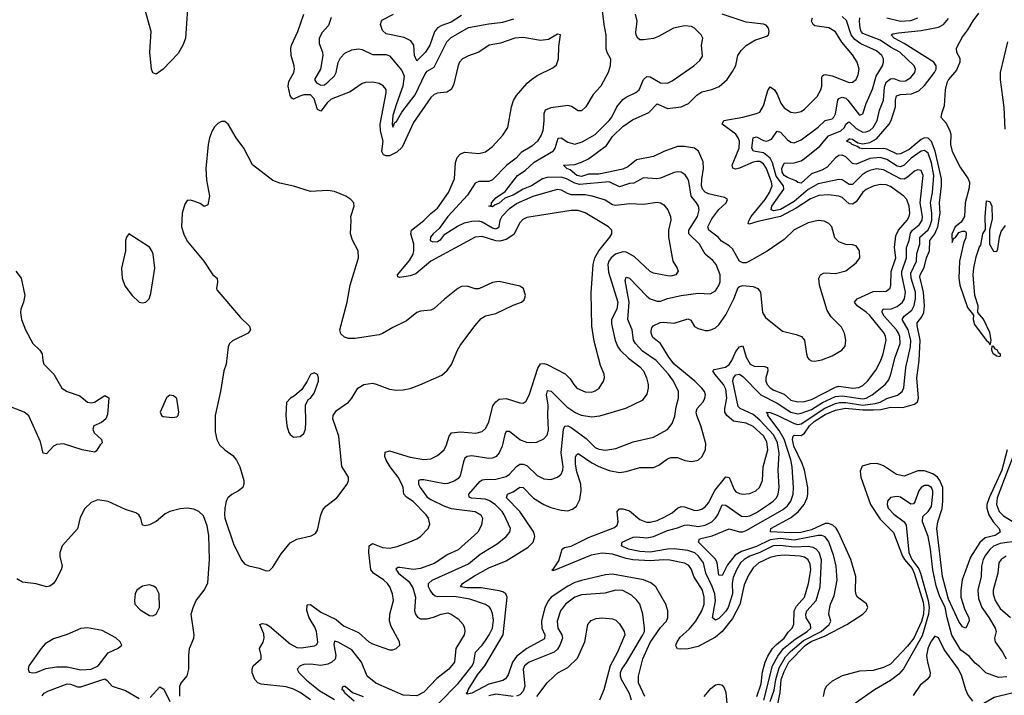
# Model space of a CAD drawing. Header units: inches. Extents: x 1694797 to 1849917, y 907313 to 1017959.
# Tile 207 of 256: x 1761234 to 1766974, y 953097 to 957039. Entities that reach past the tile are written whole.
import ezdxf

# ---------------------------------------------------------------- set-up
doc = ezdxf.new("R2010")
doc.units = ezdxf.units.IN
doc.header["$MEASUREMENT"] = 0
doc.layers.add('B7965', color=7, linetype='Continuous')

msp = doc.modelspace()

# ---------------------------------------------------------------- linework, layer by layer
at = {"layer": 'B7965', "color": 5}
for points, elevation in [([(1762218, 957190), (1762200.1, 956930), (1762186.9, 956893.1), (1762158.6, 956841.4), (1762070, 956750.6), (1762030, 956720.8), (1762010, 956728.4), (1762002, 956750), (1761993, 956850), (1762001.1, 956970), (1761946.9, 957166.9)], 780), ([(1764630.8, 957090), (1764638.9, 957010), (1764651.8, 956948.2), (1764650.8, 956870), (1764656.8, 956850), (1764679.2, 956810), (1764675.6, 956770), (1764664.2, 956730), (1764621.2, 956650), (1764577.1, 956602.9), (1764534.8, 956530), (1764510, 956507), (1764490, 956506.7), (1764451.8, 956531.8), (1764430, 956537.8), (1764330, 956523.6), (1764297.6, 956510), (1764289.1, 956490), (1764290.4, 956450), (1764284.5, 956390), (1764275, 956365), (1764252.7, 956330), (1764220, 956300), (1764156.9, 956263.1), (1764128.2, 956230), (1764074.5, 956190), (1763990, 956105), (1763970, 956095.1), (1763910, 956094), (1763890, 956084.4), (1763844.7, 956015.3), (1763729.3, 955890.7), (1763679.2, 955820.8), (1763643.8, 955790), (1763629, 955770), (1763627.6, 955750), (1763643.5, 955743.5), (1763670, 955745.2), (1763690, 955757.4), (1763713.3, 955786.7), (1763785.7, 955834.3), (1763827, 955853), (1763870, 955863.8), (1763910, 955864.7), (1763930, 955859.6), (1763990, 955824.6), (1764010, 955819.4), (1764017.6, 955822.4), (1764028.7, 955831.3), (1764035.6, 955870), (1764046.7, 955893.3), (1764090, 955936.4), (1764130, 955965.8), (1764226.7, 956010), (1764370, 956050.4), (1764390, 956046.9), (1764426.4, 956026.4), (1764450, 956019.7), (1764530, 956018.1), (1764570, 956011.3), (1764646.9, 955986.9), (1764690, 955961.1), (1764710, 955956.4), (1764790, 955966.6), (1764870, 955963.5), (1764950, 955974), (1764970, 955969.7), (1764990, 955958.3), (1765013.5, 955930), (1765028.7, 955890), (1765029.8, 955870), (1765016.7, 955810), (1765015.7, 955770), (1765042.3, 955630), (1765067.6, 955590), (1765072.3, 955572.3), (1765058.4, 955550), (1765030, 955542.7), (1765010, 955544), (1764930, 955559.1), (1764908.9, 955570), (1764817, 955657), (1764770, 955682.5), (1764750, 955685), (1764708.3, 955670), (1764682.1, 955650), (1764668.6, 955630), (1764663, 955610), (1764666.4, 955566.4), (1764721.9, 955390), (1764716, 955350), (1764684.6, 955290), (1764684.4, 955264.4), (1764706.5, 955166.5), (1764721.2, 955130), (1764734.9, 955110), (1764783.9, 955063.9), (1764850, 955013.7), (1764870.6, 954990), (1764889, 954950), (1764898, 954910), (1764898.4, 954890), (1764890, 954854), (1764862.2, 954817.8), (1764766, 954770), (1764614.2, 954725.8), (1764570, 954719.8), (1764510, 954730.1), (1764470, 954747.9), (1764430, 954775), (1764334.7, 954870), (1764310, 954874.3), (1764302.8, 954850), (1764313.7, 954790), (1764310.3, 954730), (1764314.8, 954645.2), (1764307.2, 954612.8), (1764288.6, 954591.4), (1764246.8, 954573.2), (1764210.6, 954569.4), (1764190, 954572.3), (1764150, 954588.1), (1764090, 954636.3), (1764070, 954636.9), (1764061.9, 954618.1), (1764047.7, 954550), (1764030, 954511.5), (1764010.9, 954490), (1763990, 954481.4), (1763970, 954479.4), (1763870, 954494), (1763842.9, 954490), (1763830, 954480.3), (1763820.9, 954459.1), (1763801.3, 954378.7), (1763790, 954362.8), (1763770, 954347.8), (1763730, 954333.4), (1763710, 954331.6), (1763590, 954354.1), (1763570, 954354.8), (1763558.7, 954350), (1763558.3, 954330), (1763568.2, 954310), (1763610, 954253), (1763630, 954239.7), (1763710, 954201.2), (1763750, 954187.1), (1763890, 954169.9), (1763922.8, 954150), (1763931.4, 954130), (1763926.1, 954090), (1763904.2, 954050), (1763790, 953946.6), (1763730, 953919.8), (1763650, 953866.9), (1763570, 953836.9), (1763530, 953831.2), (1763450, 953843.9), (1763437.7, 953842.3), (1763427.2, 953832.8), (1763441.5, 953810), (1763502.3, 953762.3), (1763525.3, 953725.3), (1763540.7, 953670), (1763536, 953590), (1763540.8, 953570), (1763552.6, 953552.6), (1763570, 953544.2), (1763610, 953543.4), (1763647, 953553), (1763691.8, 953571.8), (1763730, 953577.7), (1763750, 953571.8), (1763790, 953543.5), (1763818.7, 953510), (1763826.6, 953490), (1763829.8, 953470), (1763826, 953450), (1763777, 953370), (1763768.9, 953290), (1763736.2, 953250), (1763665, 953195), (1763590, 953115.6), (1763550, 953093.6), (1763470, 953097.6), (1763310, 953167.8), (1763259.7, 953210), (1763227.5, 953290), (1763170, 953362), (1763090, 953407), (1763070, 953413.8), (1763065.2, 953394.8), (1763077.7, 953330), (1763072.3, 953307.7), (1763053.5, 953290), (1763030, 953279), (1762990, 953272.3), (1762930, 953279.9), (1762890, 953277.2), (1762869.7, 953270), (1762852.3, 953250), (1762860.8, 953230), (1762905.1, 953185.1), (1762984, 953124), (1763070, 953073.6)], 760), ([(1762930.3, 953070.3), (1762870, 953113.6), (1762830, 953133.7), (1762787.5, 953147.5), (1762641.8, 953161.8), (1762621.7, 953170), (1762604.2, 953190), (1762589.4, 953229.4), (1762589.3, 953250.7), (1762595.8, 953270), (1762640.8, 953310), (1762642, 953330), (1762632, 953370), (1762653.2, 953406.8), (1762659.6, 953430), (1762656.7, 953456.7), (1762634, 953510), (1762650, 953517.2), (1762670, 953512), (1762690, 953500.1), (1762810, 953398.5), (1762850, 953376.2), (1762874, 953374), (1762953.4, 953386.6), (1762966.1, 953393.9), (1762971.9, 953408.1), (1762964.2, 953470), (1762955.2, 953495.2), (1762922.2, 953550), (1762908, 953592), (1762910, 953624.9), (1762930, 953627.5), (1762990, 953581.9), (1763079, 953539), (1763122.7, 953502.7), (1763210, 953464.6), (1763269.6, 953409.6), (1763290, 953397.5), (1763390, 953362.6), (1763410, 953363.1), (1763429.6, 953370.4), (1763449.3, 953390), (1763447.3, 953410), (1763399, 953499), (1763389.9, 953530), (1763392.1, 953570), (1763413.8, 953650), (1763408.1, 953690), (1763391.4, 953730), (1763377.8, 953750), (1763357.7, 953770), (1763296.2, 953810), (1763281.1, 953830), (1763269.4, 953930.6), (1763270.6, 953969.4), (1763290, 953982.9), (1763350, 953959), (1763390, 953955.5), (1763434.3, 953965.7), (1763508.1, 953991.9), (1763549.8, 954010.2), (1763570, 954024.4), (1763615.1, 954070), (1763624.8, 954095.2), (1763616.9, 954130), (1763603.1, 954150), (1763528.7, 954228.7), (1763490, 954252.9), (1763474.1, 954270), (1763469.4, 954310), (1763462.3, 954330), (1763440.8, 954370), (1763394, 954430), (1763369.9, 954470), (1763361.8, 954490), (1763364.4, 954515.6), (1763390, 954524.1), (1763510, 954485.8), (1763590, 954474), (1763630, 954476.8), (1763670, 954496.2), (1763707.7, 954530), (1763721.6, 954558.4), (1763737, 954610), (1763751.2, 954628.8), (1763804.8, 954635.2), (1763892.7, 954627.3), (1763930, 954636.5), (1763950, 954653.6), (1763969.3, 954690), (1763993.3, 954786.7), (1764010, 954810.2), (1764030, 954825.2), (1764070, 954828.3), (1764150, 954803.6), (1764170, 954802.6), (1764186.3, 954813.7), (1764205.4, 954854.6), (1764254.2, 955005.8), (1764270, 955031.8), (1764290, 955033.8), (1764310, 955026.4), (1764413.2, 954973.2), (1764444, 954944), (1764464.5, 954910), (1764482.7, 954890), (1764530, 954867.5), (1764570, 954866.2), (1764590, 954872.7), (1764612.3, 954890), (1764637.7, 954930), (1764643.1, 954950), (1764641.7, 954970), (1764620.9, 955020.9), (1764583.1, 955163.1), (1764569.2, 955250), (1764565.8, 955445.8), (1764578.3, 955610), (1764586.5, 955650), (1764609.9, 955690.1), (1764674, 955770), (1764685.7, 955790), (1764686, 955810), (1764667.6, 955830), (1764530, 955911.2), (1764490, 955925.2), (1764450, 955926.1), (1764190, 955884.5), (1764167.3, 955872.7), (1764150, 955853.5), (1764114.5, 955785.5), (1764070, 955756.9), (1764032.8, 955747.2), (1764010, 955748.2), (1763930, 955773.1), (1763890, 955769.9), (1763630, 955630.8), (1763543.5, 955556.5), (1763510, 955545.4), (1763450, 955534.8), (1763439, 955539), (1763436.4, 955550), (1763506.9, 955633.1), (1763527.7, 955670), (1763532.6, 955690), (1763532.4, 955730), (1763514, 955790), (1763517.7, 955810), (1763590, 955867.3), (1763630, 955907.9), (1763670, 955939.4), (1763734.1, 956030), (1763768.9, 956110), (1763774.6, 956205.4), (1763784.7, 956235.3), (1763804.4, 956255.6), (1763830, 956265.2), (1763910, 956258.8), (1763950, 956268.2), (1763990, 956298.5), (1764050, 956364.9), (1764080.4, 956410), (1764100.9, 956530), (1764113.1, 956566.9), (1764130, 956596.4), (1764192.1, 956667.9), (1764217, 956690), (1764250, 956713.4), (1764342.9, 956757.1), (1764364.2, 956775.8), (1764374.7, 956810), (1764376.9, 956883.1), (1764386, 956950), (1764370, 956954), (1764316.2, 956923.8), (1764270, 956916.9), (1764170, 956934.8), (1764121, 956930), (1764037.4, 956902.6), (1763970.2, 956889.8), (1763911.5, 956848.5), (1763850, 956827.8), (1763815.8, 956810), (1763797.7, 956790), (1763790, 956772.3), (1763764, 956656), (1763750, 956632.3), (1763723.6, 956616.4), (1763669.6, 956609.6), (1763650, 956601.7), (1763630, 956584.8), (1763530, 956438.4), (1763464.4, 956295.6), (1763433.6, 956266.4), (1763390, 956244.5), (1763370, 956244.3), (1763354.4, 956250), (1763344.8, 956270), (1763353.3, 956330), (1763337.4, 956390), (1763335.4, 956430), (1763371.4, 956611.4), (1763370, 956632.3), (1763353.3, 956653.3), (1763330, 956665.7), (1763290, 956674.8), (1763250, 956672.4), (1763230, 956666), (1763161.4, 956618.6), (1763050, 956575.4), (1763026.6, 956553.4), (1762990, 956505.6), (1762970, 956514.7), (1762950, 956577.3), (1762930, 956599.9), (1762890, 956600.1), (1762866.5, 956593.5), (1762830, 956574.2), (1762820.8, 956580.8), (1762810, 956597), (1762799.5, 956650), (1762802.3, 956677.7), (1762832.3, 956730), (1762836.2, 956750), (1762834.9, 956770), (1762817, 956830), (1762815.2, 956870), (1762818.9, 956890), (1762854.6, 956970), (1762891.4, 957070)], 780), ([(1763050, 957052.2), (1763034.6, 957005.4), (1762996.9, 956963.1), (1762979.8, 956930), (1762979.3, 956899.3), (1762999.8, 956850), (1763001.5, 956830), (1762986.7, 956750), (1762952.1, 956690), (1762964.4, 956670), (1762990, 956656.5), (1763010, 956658.1), (1763030, 956673.5), (1763070, 956711.5), (1763078.1, 956730), (1763090.1, 956789.9), (1763103.3, 956816.7), (1763130, 956842.5), (1763170, 956862.5), (1763210, 956868), (1763230, 956864.7), (1763290, 956835.9), (1763370, 956836.4), (1763390, 956828.5), (1763461.6, 956741.6), (1763474.6, 956710), (1763467.5, 956650), (1763430, 956548.2), (1763410, 956479.3), (1763405, 956430), (1763410, 956412), (1763421.3, 956438.7), (1763430, 956445.1), (1763461.2, 956498.8), (1763539.8, 956600.2), (1763597.2, 956722.8), (1763610, 956738.8), (1763650, 956761.1), (1763723.8, 956910), (1763750, 956934.5), (1763850, 956992.2), (1763970, 957015.4), (1764050, 957025), (1764115.6, 957044.4)], 760), ([(1763810, 957063.1), (1763750, 957024.7), (1763694.4, 957005.6), (1763669.2, 956990.8), (1763652.6, 956967.4), (1763624.2, 956890), (1763600.1, 956850), (1763550, 956799.1), (1763536.1, 956830), (1763531, 956891), (1763514.5, 956914.5), (1763474.9, 956934.9), (1763370, 956956.7), (1763350, 956976.5), (1763337, 957010), (1763342.6, 957030), (1763350, 957036.9), (1763412.3, 957070)], 740), ([(1763673.1, 953046.9), (1763790, 953167.3), (1763871.9, 953270), (1763881.6, 953290), (1763891.2, 953350), (1763930, 953389.4), (1763950, 953417.6), (1763971.7, 953450), (1763990.3, 953490), (1763995.5, 953535.5), (1763990, 953575.1), (1763980.6, 953600.6), (1763972.4, 953612.4), (1763950, 953626.6), (1763858, 953658), (1763766.8, 953673.2), (1763672.7, 953672.7), (1763656.5, 953676.5), (1763644.7, 953684.7), (1763626.1, 953710), (1763617.5, 953730), (1763617.2, 953750), (1763638.2, 953770), (1763850, 953864.6), (1763919.4, 953920.6), (1764017.9, 953982.1), (1764070, 954024.4), (1764092.1, 954050), (1764095.1, 954070), (1764058.9, 954150), (1764046.4, 954170), (1764006.9, 954210), (1763972.8, 954232.8), (1763950, 954240.8), (1763867.6, 954247.6), (1763853.5, 954253.5), (1763851.7, 954270), (1763916.1, 954343.9), (1763930, 954354.3), (1763942.9, 954357.1), (1764010, 954358.2), (1764070, 954374.7), (1764090, 954387.6), (1764130, 954432.9), (1764150, 954446.6), (1764170, 954446.4), (1764190, 954437.9), (1764250, 954378.8), (1764290, 954360.2), (1764330, 954355.6), (1764370, 954369.2), (1764390, 954387.7), (1764399.9, 954410), (1764401.6, 954430), (1764391.6, 954511.6), (1764404.5, 954650), (1764411.7, 954668.3), (1764430, 954669.4), (1764450, 954658.8), (1764535.6, 954595.6), (1764590, 954544), (1764610, 954532.5), (1764650, 954527.2), (1764710, 954536.3), (1764810, 954576), (1764930, 954603.8), (1765010, 954648.1), (1765037.3, 954682.7), (1765053.7, 954726.3), (1765060.6, 954779.4), (1765074, 954830), (1765074.8, 954870), (1765046.7, 954930), (1765016.4, 954970), (1764944.2, 955050), (1764865, 955105), (1764824.8, 955150), (1764813.4, 955170), (1764805.4, 955230), (1764779.2, 955290), (1764786.8, 955390), (1764763.2, 955516.8), (1764770, 955537.3), (1764790, 955530.9), (1764890, 955425), (1764910, 955410.7), (1764950, 955395.9), (1764970, 955396.6), (1765010, 955412.5), (1765090, 955430.1), (1765190, 955442.6), (1765260.1, 955439.9), (1765290, 955457.6), (1765310, 955488.2), (1765317.4, 955510), (1765318.4, 955550), (1765294.8, 955610), (1765274.3, 955634.3), (1765230.5, 955670.5), (1765198, 955730), (1765136, 955790), (1765135, 955810), (1765185.5, 955890), (1765195.7, 955930), (1765191.9, 955950), (1765180.5, 955970), (1765148.4, 956010), (1765135.4, 956095.4), (1765130, 956111), (1765113.5, 956133.5), (1765090, 956148.9), (1765070, 956150.7), (1765050, 956146.8), (1764970, 956113.6), (1764949.5, 956110.5), (1764870, 956115.6), (1764815.4, 956084.6), (1764790, 956082.5), (1764730, 956062.9), (1764670, 956092.5), (1764497.9, 956077.9), (1764470, 956084.7), (1764421.6, 956110), (1764390, 956119.5), (1764310, 956118.8), (1764281.9, 956110), (1764218.3, 956070), (1764169.6, 956050.4), (1764110, 956014.3), (1764061.9, 955998.1), (1764030, 955967.5), (1764002.6, 955957.4), (1763990, 955947.1), (1763969.7, 955950), (1763983.9, 955956.1), (1763985.3, 955970), (1764010, 955999.5), (1764063.6, 956036.4), (1764136.7, 956130), (1764181.1, 956158.9), (1764232.7, 956207.3), (1764346.1, 956273.9), (1764356.1, 956290), (1764373.1, 956346.9), (1764390, 956350.2), (1764430, 956324.1), (1764470, 956313.4), (1764513.3, 956326.7), (1764590, 956368.7), (1764671.2, 956450), (1764686, 956470), (1764715.2, 956530), (1764750, 956572.3), (1764770, 956587.2), (1764826.9, 956613.1), (1764844.8, 956630), (1764869.9, 956690.1), (1764890, 956707.2), (1764910, 956704.7), (1764970, 956670.2), (1765010, 956669.2), (1765037.9, 956682.1), (1765165.1, 956770), (1765199.8, 956800.2), (1765214.2, 956825.8), (1765209.8, 956890), (1765215.8, 956930), (1765207.8, 956950), (1765169, 956989), (1765150, 956998.2), (1765110, 957003.2), (1765046, 956990), (1764959, 956941), (1764930, 956929.2), (1764870, 956920.6), (1764850, 956922), (1764836.9, 956930), (1764828.1, 956948.1), (1764826.1, 956966.1), (1764834.3, 957030), (1764823.4, 957070)], 740), ([(1764878.3, 953090), (1764841.9, 953170), (1764842, 953210), (1764867.6, 953310), (1764910, 953404.7), (1764970, 953492.4), (1765004.1, 953530), (1765011.9, 953551.9), (1765012.1, 953590), (1765000.7, 953630), (1764942.3, 953730), (1764913.6, 953753.6), (1764870, 953771.9), (1764690, 953803.4), (1764650, 953800.6), (1764510, 953768.1), (1764470, 953755), (1764430, 953734.8), (1764333, 953670), (1764316.2, 953650), (1764295, 953610), (1764275.3, 953530), (1764279, 953490), (1764295.7, 953450), (1764292.8, 953427.2), (1764190, 953370.9), (1764130, 953323.4), (1764106.3, 953290), (1764082.1, 953217.9), (1764066.2, 953193.8), (1764050, 953184.2), (1763970, 953163.3), (1763870, 953109.2), (1763843.4, 953103.4), (1763837.7, 953110), (1763844.6, 953115.4), (1763848.9, 953130), (1763902.8, 953217.2), (1763945, 953270), (1764053.1, 953450), (1764076.6, 953670), (1764067.6, 953690), (1764050, 953701.3), (1764030, 953706.4), (1763924.2, 953724.2), (1763843.5, 953723.5), (1763803, 953730), (1763814.8, 953750), (1763884.9, 953795.1), (1763970, 953840.6), (1764070, 953881.5), (1764197.7, 953962.3), (1764228.3, 953991.7), (1764236.9, 954023.1), (1764231.6, 954050), (1764149.9, 954170), (1764071.4, 954250), (1764077.7, 954270), (1764110, 954284.2), (1764150, 954312.6), (1764169.4, 954309.4), (1764230, 954247.3), (1764290, 954210.1), (1764330, 954192.8), (1764390, 954177.1), (1764430, 954174.5), (1764456.9, 954183.1), (1764479.5, 954200.5), (1764500.4, 954239.6), (1764507.6, 954292.4), (1764504.8, 954330), (1764481.8, 954401.8), (1764474.4, 954445.6), (1764473.5, 954486.5), (1764480, 954500), (1764490, 954508), (1764570, 954453.6), (1764610, 954431.8), (1764670, 954408.5), (1764730, 954397.9), (1764770, 954403.9), (1764850, 954426.9), (1764930, 954426.3), (1764960.3, 954439.7), (1765010, 954476.8), (1765030, 954483.8), (1765070, 954484.7), (1765112.3, 954467.7), (1765150, 954461.1), (1765190, 954469.2), (1765210, 954487.7), (1765232.6, 954530), (1765233.6, 954566.4), (1765205.3, 954670), (1765181.2, 954730), (1765178.8, 954750), (1765184.2, 954770), (1765218.4, 954810), (1765229.3, 954830), (1765231.4, 954850), (1765225.8, 954870), (1765211.6, 954890), (1765169.2, 954930), (1765049.8, 955029.8), (1765018.7, 955070), (1764970.6, 955150), (1764925.7, 955185.7), (1764915.8, 955210), (1764915.7, 955224.3), (1764919.3, 955240.7), (1764927.7, 955252.3), (1764968.7, 955271.3), (1764990, 955273.8), (1765050, 955268.6), (1765130, 955292.8), (1765146.6, 955286.6), (1765169.1, 955249.1), (1765190, 955236.3), (1765230, 955225.8), (1765250, 955225.4), (1765270, 955231.1), (1765290, 955240.7), (1765310, 955259.2), (1765350, 955317.5), (1765397, 955410), (1765423.7, 955476.3), (1765430, 955482.3), (1765450, 955487.4), (1765510, 955482.9), (1765537.1, 955470), (1765552.9, 955450), (1765565.5, 955330), (1765582.4, 955302.4), (1765681, 955221), (1765761.5, 955201.5), (1765791.1, 955190), (1765808.7, 955168.7), (1765820.7, 955090), (1765827.9, 955067.9), (1765837.2, 955057.2), (1765850, 955049.2), (1765867.5, 955047.5), (1765910, 955053.8), (1765970, 955077.8), (1766026.6, 955110), (1766046.3, 955133.7), (1766050.7, 955169.3), (1766042.5, 955210), (1766025.9, 955245.9), (1765964.8, 955304.8), (1765941.4, 955341.4), (1765896.7, 955490), (1765892.9, 955530), (1765902.5, 955550), (1765919.9, 955560.1), (1765930, 955562.7), (1765990, 955557.6), (1766050, 955574.2), (1766110, 955620.7), (1766132.3, 955650), (1766130.6, 955690.6), (1766110, 955719.7), (1766090, 955725.7), (1766050, 955727.7), (1766010, 955742.5), (1765986.8, 955766.8), (1765969.3, 955830), (1765951.9, 955850), (1765923.3, 955863.3), (1765890, 955867.6), (1765830, 955853.3), (1765750, 955812.6), (1765690, 955757.4), (1765591.6, 955688.4), (1765489.8, 955630.2), (1765470, 955621), (1765450, 955619.9), (1765431.5, 955630), (1765390, 955701.3), (1765370, 955719.4), (1765326.5, 955746.5), (1765307.1, 955770), (1765251.1, 955811.1), (1765246.7, 955830), (1765270, 955877.2), (1765309.2, 955930.8), (1765352.3, 955970), (1765359.8, 955990), (1765342.2, 956002.2), (1765250, 956022), (1765230, 956032.9), (1765214.2, 956050), (1765209.9, 956070), (1765211.1, 956108.9), (1765220.6, 956170), (1765219.2, 956210), (1765191.4, 956271.4), (1765168.7, 956288.7), (1765110, 956299.3), (1765070, 956298.2), (1764989.3, 956270.7), (1764930, 956240.8), (1764830, 956221.2), (1764780.2, 956179.8), (1764750, 956166.2), (1764610, 956137.4), (1764550, 956138.1), (1764510, 956123.9), (1764483, 956130), (1764443.6, 956163.6), (1764424.5, 956170), (1764403.6, 956190), (1764470, 956193.1), (1764510, 956206.8), (1764550, 956227.6), (1764654.8, 956305.2), (1764690, 956357.7), (1764750, 956416.4), (1764805.8, 956454.2), (1764902, 956498), (1764950, 956547.1), (1765010, 956519.8), (1765090, 956530.6), (1765134, 956550), (1765182, 956598), (1765210, 956617.9), (1765270, 956630.8), (1765311.2, 956648.8), (1765358.8, 956690), (1765390, 956735.6), (1765409.3, 956770.7), (1765421.4, 956830), (1765440.2, 956859.8), (1765470, 956887.6), (1765520.3, 956919.7), (1765590, 956943), (1765599.3, 956950), (1765602.9, 956970), (1765598.7, 956990), (1765586.3, 957006.3), (1765570, 957012.8), (1765470, 957023.8), (1765330, 957070.8)], 720), ([(1765531.8, 953090), (1765556, 953164), (1765565.5, 953234.5), (1765579.8, 953290), (1765594.8, 953325.2), (1765623.6, 953370), (1765645.5, 953394.5), (1765690.3, 953430), (1765714.3, 953465.7), (1765737.1, 953490), (1765746.8, 953513.2), (1765748.5, 953590), (1765762.5, 953617.5), (1765809.6, 953670.4), (1765832.3, 953750), (1765846.1, 953830), (1765842.6, 953862.6), (1765830, 953888), (1765810, 953902.9), (1765785.1, 953910), (1765690, 953915.6), (1765650, 953912), (1765610, 953900.6), (1765542.8, 953870), (1765510, 953840.7), (1765482.2, 953797.8), (1765458.7, 953741.3), (1765432.5, 953627.5), (1765390, 953545.9), (1765329.5, 953470.5), (1765290, 953436), (1765190, 953381.7), (1765132.1, 953367.9), (1765086.4, 953366.4), (1765069.3, 953369.3), (1765061.6, 953381.6), (1765059.7, 953390), (1765066.2, 953410), (1765084.1, 953435.9), (1765137.4, 953482.6), (1765175.5, 953530), (1765210.6, 953590), (1765224, 953630), (1765224.5, 953670), (1765214.7, 953710), (1765164.8, 953790), (1765150, 953832), (1765134.8, 953854.8), (1765109.1, 953869.1), (1765025.1, 953885.1), (1764987.6, 953887.6), (1764910, 953881.7), (1764808.6, 953888.6), (1764770, 953895.2), (1764690, 953921.5), (1764630, 953926.4), (1764565.9, 953914.1), (1764344.4, 953824.4), (1764336.2, 953830), (1764345.2, 953834.8), (1764377.9, 953882.1), (1764396.8, 953950), (1764410, 953960.5), (1764450, 953968), (1764550, 954017.3), (1764702.7, 954077.3), (1764717, 954090), (1764723.4, 954110), (1764717.3, 954170), (1764730, 954186), (1764750, 954185.1), (1764790, 954173.4), (1764850, 954122.8), (1764887.6, 954107.6), (1764910, 954107.2), (1764950, 954118), (1764999.9, 954140.1), (1765037.8, 954162.2), (1765070, 954190.1), (1765090, 954198.4), (1765110, 954196.3), (1765170, 954176.2), (1765190, 954176.6), (1765210, 954183.3), (1765230, 954197), (1765250, 954219.8), (1765287.3, 954292.7), (1765350, 954371.5), (1765370, 954367.6), (1765398.9, 954298.9), (1765410, 954284.3), (1765430, 954275.5), (1765450, 954271.8), (1765490, 954274.3), (1765526.6, 954290), (1765547.7, 954310), (1765564.1, 954350), (1765567.6, 954430), (1765595.8, 954530), (1765590, 954576.8), (1765570, 954611.6), (1765510, 954664.7), (1765470, 954684.9), (1765396, 954696), (1765356, 954730), (1765344.6, 954750), (1765344.5, 954770), (1765356.5, 954830), (1765350, 954883.2), (1765337.3, 954910), (1765286.8, 954970), (1765275.7, 954990), (1765282, 954998), (1765348.7, 955011.3), (1765370, 955027.6), (1765385.2, 955050), (1765410, 955103.7), (1765430, 955130.8), (1765450, 955136.9), (1765470.1, 955070.1), (1765492.9, 955030), (1765517, 955017), (1765576.1, 955016.1), (1765594.3, 955010), (1765596.4, 954990), (1765584, 954950), (1765583.3, 954930), (1765592.3, 954910), (1765610, 954891.8), (1765630, 954878.2), (1765690, 954854.4), (1765730, 954818.3), (1765770, 954809.7), (1765810, 954812), (1765850, 954822.9), (1765990, 954894.5), (1766010, 954900.1), (1766091.6, 954888.4), (1766126.7, 954893.3), (1766150, 954905.1), (1766176.2, 954930), (1766225.3, 954994.7), (1766253, 955047), (1766267.6, 955090), (1766284.8, 955170), (1766282.5, 955190), (1766273.7, 955210), (1766190, 955312.5), (1766170, 955332.1), (1766115.7, 955370), (1766100.6, 955390), (1766115.8, 955410), (1766210, 955452.3), (1766285.5, 955454.5), (1766308.2, 955471.8), (1766312.8, 955490), (1766314.7, 955570), (1766341.2, 955650), (1766333.6, 955710), (1766341.7, 955778.3), (1766357.9, 955810), (1766408.8, 955870), (1766420.4, 955890), (1766423.2, 955910), (1766419.1, 955950), (1766407.1, 955990), (1766388.7, 956008.7), (1766310, 956065.6), (1766284.8, 956075.2), (1766250, 956078), (1766210, 956067.4), (1766170, 956047.5), (1766150, 956031.7), (1766110, 955976), (1766090, 955961.6), (1766070, 955964.1), (1766030, 956001.5), (1766010, 956008.4), (1765950, 956016.7), (1765892.2, 956012.2), (1765845.4, 955994.6), (1765761.6, 955938.4), (1765670, 955890.8), (1765537.6, 955862.4), (1765486.1, 955846.1), (1765480.5, 955850), (1765484.6, 955864.6), (1765499.2, 955890), (1765579.4, 955990), (1765605.8, 956030), (1765620.8, 956070), (1765617.3, 956090), (1765588.5, 956170), (1765570, 956197.7), (1765550, 956210.6), (1765530, 956212.2), (1765510, 956206.9), (1765430, 956172.1), (1765407.5, 956167.5), (1765392.3, 956172.3), (1765387.6, 956190), (1765428, 956290), (1765430.2, 956330.2), (1765423.4, 956350), (1765409.4, 956370), (1765328.7, 956430), (1765339.6, 956450), (1765449.6, 956470.4), (1765529.2, 956490.8), (1765550, 956500.2), (1765570, 956535.6), (1765595, 956625), (1765610, 956646.7), (1765634.6, 956630), (1765650, 956604.4), (1765670.9, 956550.9), (1765690, 956523.8), (1765730, 956499), (1765755.4, 956495.4), (1765790, 956504), (1765810, 956516.8), (1765883.5, 956590), (1765905, 956630), (1765909.9, 956650.1), (1765910, 956700.7), (1765913.3, 956710), (1765923.2, 956716.8), (1765930, 956719.2), (1765970, 956710.6), (1766070, 956672.6), (1766090, 956675), (1766110.7, 956690), (1766122.5, 956717.5), (1766128.2, 956750), (1766117.4, 956790), (1766090, 956834), (1766027.7, 956907.7), (1765990, 956968.2), (1765951.1, 956991.1), (1765870, 957002.3), (1765859.2, 957010), (1765850.5, 957030), (1765857, 957050)], 680), ([(1765572, 953070), (1765622.8, 953270), (1765653.7, 953326.3), (1765686.6, 953370), (1765754.3, 953425.7), (1765825.9, 953470), (1765846.1, 953490), (1765844.2, 953510), (1765820.1, 953550), (1765816.9, 953570), (1765823.1, 953590), (1765877.3, 953650), (1765901.5, 953730), (1765908.1, 953888.1), (1765894.9, 953930), (1765878.5, 953950), (1765859.7, 953959.7), (1765830, 953964.7), (1765750, 953961.3), (1765670, 953972.1), (1765627.2, 953970), (1765548.9, 953931.1), (1765491.1, 953908.9), (1765458.2, 953890), (1765437.1, 953870), (1765412.5, 953830), (1765394.4, 953785.6), (1765388.7, 953751.3), (1765389.1, 953690), (1765364.1, 953610), (1765351.8, 953588.2), (1765330, 953565.1), (1765310, 953546.4), (1765290, 953536.1), (1765273.2, 953550), (1765290.5, 953649.5), (1765286.5, 953690), (1765271.6, 953731.6), (1765234, 953810), (1765221.1, 953870), (1765192.2, 953910), (1765170, 953929.5), (1765130, 953942.9), (1765050, 953951.1), (1765010, 953949.1), (1764910, 953932.8), (1764850, 953935.7), (1764784.2, 953950), (1764742.6, 953970), (1764745.6, 953990), (1764810, 954019.8), (1764830, 954022.2), (1764890, 954017), (1764930, 954023.8), (1765010, 954058.6), (1765070, 954074.1), (1765110, 954090.1), (1765130, 954092.9), (1765190, 954082.8), (1765230.8, 954089.2), (1765269.9, 954110), (1765290.9, 954130), (1765304.4, 954150), (1765330, 954209.2), (1765350, 954206.6), (1765443.1, 954143.1), (1765470, 954140.3), (1765490, 954144.8), (1765530, 954164), (1765599.1, 954210), (1765627.2, 954230), (1765645.9, 954250), (1765656.6, 954270), (1765662.4, 954310), (1765656.6, 954410), (1765662.3, 954510), (1765652.6, 954570), (1765630, 954615.6), (1765550, 954701.7), (1765510, 954734.9), (1765434, 954770), (1765422.9, 954782.9), (1765390.9, 954930), (1765394.9, 954950), (1765410, 954966.3), (1765430, 954970.9), (1765450, 954957.2), (1765554.1, 954850), (1765650, 954801.2), (1765730, 954748.6), (1765770, 954739.3), (1765790, 954742.5), (1765850, 954764.5), (1765914.5, 954805.5), (1765990, 954841.1), (1766030, 954843.6), (1766150, 954827.1), (1766170, 954831.4), (1766204.6, 954850), (1766279.1, 954910), (1766301.3, 954938.7), (1766313.5, 954970), (1766337.7, 955070), (1766367.2, 955150), (1766365.6, 955190), (1766358.3, 955210), (1766345.5, 955230), (1766273.1, 955310), (1766261.7, 955330), (1766262, 955338), (1766268.8, 955351.2), (1766310, 955349.7), (1766350, 955366), (1766380.9, 955390), (1766393.1, 955410), (1766397.5, 955450), (1766376.2, 955550), (1766377.2, 955570), (1766403.4, 955650), (1766403.6, 955710), (1766419.4, 955750), (1766427.1, 955792.9), (1766439.1, 955810), (1766478.8, 955841.2), (1766495, 955870), (1766497, 955890), (1766484.7, 955970), (1766500.9, 956130), (1766490, 956158.4), (1766470, 956163.7), (1766450, 956155.5), (1766410, 956119.6), (1766390, 956108.7), (1766370, 956109.6), (1766270, 956163.6), (1766230, 956168), (1766190, 956159.5), (1766168.2, 956150), (1766145.8, 956134.2), (1766090, 956077), (1766070, 956077.4), (1766030, 956103.8), (1766010, 956105.6), (1765890, 956080.3), (1765830, 956049), (1765750, 955978.8), (1765670, 955931.6), (1765630, 955924.1), (1765615.2, 955930), (1765619.3, 955950), (1765688.5, 956050), (1765687.9, 956070), (1765645.1, 956125.1), (1765623.8, 956203.8), (1765608.4, 956230), (1765570, 956262.6), (1765511.2, 956271.2), (1765503.1, 956290), (1765510, 956350.4), (1765530, 956355.6), (1765570, 956333.1), (1765590, 956330.1), (1765617.9, 956342.1), (1765650, 956387.9), (1765670, 956382.3), (1765710, 956338.8), (1765730, 956324.8), (1765750, 956320.9), (1765790, 956337.4), (1765889, 956411), (1765929.2, 956450.8), (1765970, 956460.8), (1765981, 956470), (1765991.1, 956490), (1766003.9, 956570), (1766010, 956579.3), (1766030, 956587.6), (1766050, 956580.9), (1766062.2, 956570), (1766130, 956482.3), (1766150.4, 956489.6), (1766169.9, 956550), (1766206.2, 956633.8), (1766226.7, 956710), (1766263.4, 956770), (1766269.9, 956790), (1766269.9, 956810), (1766259.9, 956830), (1766230, 956856.9), (1766137.3, 956897.3), (1766102.4, 956922.4), (1766082.4, 956950), (1766054.9, 957034.9), (1766030, 957057.1)], 660), ([(1765610, 953062.2), (1765632.7, 953127.3), (1765642.8, 953190), (1765661.4, 953258.6), (1765698.6, 953321.4), (1765727.5, 953352.5), (1765803.6, 953416.4), (1765907, 953470), (1765954.1, 953510), (1765963.2, 953530), (1765951.1, 953570), (1765952.5, 953590), (1765962, 953630), (1765981.7, 953678.3), (1766000.4, 953770), (1765993.5, 953850), (1765979.6, 953910), (1765952.3, 953992.3), (1765930, 954021.6), (1765910, 954029.9), (1765890, 954029.3), (1765750, 954002.2), (1765670, 954012.3), (1765610, 954005.3), (1765530, 953966.2), (1765443, 953937), (1765405, 953915), (1765361.1, 953858.9), (1765330, 953796.5), (1765310, 953798.2), (1765300.9, 953870), (1765291.4, 953891.4), (1765192.2, 953990), (1765196.9, 954010), (1765271.4, 954028.6), (1765370, 954068.7), (1765430, 954050.5), (1765450, 954051.2), (1765470, 954058.3), (1765681.1, 954178.9), (1765710, 954203.1), (1765729, 954230), (1765742.8, 954270), (1765745.1, 954310), (1765738.3, 954430), (1765729.5, 954470.5), (1765691.4, 954591.4), (1765661.4, 954641.4), (1765595, 954730), (1765596.8, 954736.8), (1765587.7, 954750), (1765610, 954747.2), (1765650, 954732.1), (1765750, 954682.2), (1765770, 954677.1), (1765790, 954680.5), (1765927.3, 954772.7), (1765990, 954799.8), (1766014.4, 954805.6), (1766050, 954805.5), (1766150, 954790.2), (1766221.1, 954798.9), (1766250, 954807.6), (1766290, 954829.2), (1766351.4, 954848.6), (1766378, 954870), (1766388.3, 954891.7), (1766399.9, 955010), (1766427.9, 955130), (1766430.2, 955170), (1766414.1, 955230), (1766379.9, 955290), (1766390.5, 955310), (1766435.2, 955344.8), (1766449.4, 955370.6), (1766456.9, 955410), (1766456.5, 955450), (1766430.7, 955530), (1766430, 955559.6), (1766462.7, 955630), (1766465.1, 955674.9), (1766482.2, 955730), (1766482.1, 955770), (1766530, 955812.9), (1766542.8, 955837.2), (1766551.4, 955870), (1766551.5, 955910), (1766543.4, 955970), (1766556.2, 956030), (1766562.7, 956130), (1766550, 956204.1), (1766530, 956260.7), (1766510, 956275), (1766490, 956272.1), (1766431.4, 956230), (1766390, 956189.1), (1766370, 956179.9), (1766350, 956183.9), (1766290, 956223.4), (1766250, 956234.6), (1766190, 956228.4), (1766110, 956196), (1766097.9, 956197.9), (1766090, 956200.2), (1766050, 956239), (1766030, 956247.7), (1766010, 956247.3), (1765990, 956233.8), (1765940.8, 956179.2), (1765910, 956161.1), (1765850, 956140.3), (1765790, 956086), (1765770, 956089), (1765758.4, 956098.4), (1765710, 956117.2), (1765690.5, 956130), (1765680.1, 956150), (1765677.5, 956170), (1765690, 956201.1), (1765750, 956203.6), (1765790, 956215.8), (1765810, 956228.3), (1765899, 956301), (1765950, 956362), (1766021.9, 956390), (1766042.2, 956410), (1766050, 956429.4), (1766061.4, 956438.6), (1766070, 956441.9), (1766110, 956404.9), (1766150, 956382.6), (1766170, 956384.2), (1766190, 956393.2), (1766210, 956410.1), (1766233.5, 956450), (1766247.5, 956510), (1766269.5, 956570), (1766275.2, 956644.8), (1766286.3, 956673.7), (1766310, 956693.1), (1766330, 956695.5), (1766370, 956679.9), (1766398, 956682), (1766430, 956700.5), (1766452.5, 956730), (1766457.2, 956750), (1766449.2, 956770), (1766366, 956850), (1766310, 956878.4), (1766250, 956919.1), (1766150, 956957.5), (1766140.1, 956970), (1766134.9, 956990), (1766129.9, 957030.1), (1766132.6, 957050)], 640), ([(1765622.8, 952890), (1765666.9, 953113.1), (1765672.9, 953190), (1765690, 953236.8), (1765717.5, 953290), (1765815.3, 953390), (1765848.5, 953411.5), (1765930, 953445), (1766055.9, 953510), (1766150.5, 953570), (1766169.8, 953590), (1766178.5, 953610), (1766171.7, 953631.7), (1766118.3, 953670), (1766110, 953684.5), (1766106.5, 953706.5), (1766108.8, 953790), (1766079, 953890), (1766007.9, 954050), (1765993.3, 954073.3), (1765975.5, 954090), (1765950, 954099.6), (1765930, 954098.8), (1765850, 954062.4), (1765787.5, 954047.5), (1765730, 954045.7), (1765611.8, 954051.8), (1765612.5, 954070), (1765727.5, 954132.5), (1765773.1, 954166.9), (1765807.6, 954210), (1765824.9, 954250), (1765829.4, 954270), (1765829.5, 954310), (1765809.3, 954410), (1765795.7, 954450), (1765747, 954550), (1765738.8, 954590), (1765743, 954610), (1765750, 954614.9), (1765790, 954613.3), (1765810, 954627.2), (1765838.7, 954670), (1765865.3, 954694.7), (1765930, 954735.4), (1765990, 954761.1), (1766048, 954772), (1766150, 954762.7), (1766210, 954762.3), (1766255.5, 954764.5), (1766310, 954779), (1766383.5, 954776.5), (1766450, 954795.5), (1766468.2, 954810), (1766475, 954830), (1766463.5, 954950), (1766477.3, 955050), (1766483.5, 955170), (1766465.8, 955254.2), (1766466.9, 955270), (1766494.3, 955305.7), (1766505.2, 955330), (1766509.1, 955370), (1766503.4, 955450), (1766482.1, 955537.9), (1766483.9, 955550), (1766506.3, 955593.7), (1766520.5, 955650), (1766538.3, 955690), (1766540.4, 955750), (1766570, 955790.1), (1766586.1, 955830), (1766600.6, 955910), (1766597.3, 955970), (1766609.2, 956070), (1766608.9, 956110), (1766571.2, 956271.2), (1766550, 956328.3), (1766530, 956348.3), (1766510, 956348.6), (1766490, 956339.2), (1766419.3, 956280.7), (1766370, 956256.1), (1766350, 956255.1), (1766290, 956283.7), (1766270, 956287.4), (1766150, 956284.9), (1766130, 956288.4), (1766118.3, 956298.3), (1766086.9, 956310), (1766078.7, 956318.7), (1766054, 956330), (1766070, 956344.4), (1766076.6, 956343.4), (1766090, 956340.8), (1766119.7, 956319.7), (1766150, 956315.3), (1766190, 956322.6), (1766230, 956343), (1766303.2, 956430), (1766314.2, 956450), (1766340.3, 956530), (1766340.1, 956570), (1766345.8, 956594.2), (1766370, 956602.8), (1766433.6, 956606.4), (1766475.6, 956624.4), (1766510, 956653.9), (1766567.1, 956730), (1766577, 956750), (1766577.8, 956770), (1766563, 956790), (1766390, 956899.4), (1766332.2, 956930), (1766314.8, 956950), (1766323.6, 956956.4), (1766357.4, 956962.6), (1766490, 956975.3), (1766590, 956995.9), (1766619.4, 957010), (1766650, 957044.7)], 620), ([(1766290, 957049.2), (1766370, 957029.7), (1766430, 957034.9), (1766469.8, 957050)], 640), ([(1766823.9, 957076.1), (1766790, 957032.9), (1766760.2, 956979.8), (1766730, 956941.1), (1766693.2, 956870), (1766696, 956850), (1766714.7, 956814.7), (1766714.6, 956790), (1766696.4, 956743.6), (1766649.6, 956690), (1766640.3, 956670), (1766629.9, 956630), (1766624.2, 956535.8), (1766607.3, 956490), (1766605.1, 956470), (1766635.8, 956435.8), (1766656.9, 956390), (1766663, 956370), (1766661.2, 956310), (1766670, 956269.4), (1766717.8, 956177.8), (1766764.7, 956110), (1766770.6, 956090), (1766770, 956058), (1766746.6, 955970), (1766743, 955890), (1766723.3, 955856.7), (1766687, 955830), (1766668.4, 955788.4), (1766670, 955738), (1766678, 955762), (1766690, 955769), (1766710, 955798), (1766730, 955806), (1766744.7, 955804.7), (1766750, 955802), (1766752.1, 955792.1), (1766750, 955766.8), (1766739.2, 955740.8), (1766712.7, 955630), (1766709.7, 955530), (1766714.2, 955490), (1766759.7, 955359.7), (1766795.1, 955315.1), (1766792.7, 955290), (1766800.5, 955260.5), (1766868.4, 955168.4), (1766879.9, 955159.9), (1766890, 955143.7), (1766894.9, 955145.1), (1766898, 955170), (1766890, 955214.9), (1766852.6, 955292.6), (1766819.5, 955330), (1766821.2, 955370), (1766802.6, 955430), (1766793.6, 955550), (1766796.5, 955590), (1766810, 955656), (1766830, 955712.7), (1766837.4, 955722.6), (1766850, 955789.3), (1766865.1, 955814.9), (1766863.2, 955890), (1766870, 955982), (1766890, 955979), (1766900.9, 955950), (1766903.3, 955876.7), (1766889, 955810), (1766889, 955730), (1766912, 955688), (1766930, 955686), (1766937.3, 955702.7), (1766947.3, 955770), (1766957, 955803), (1766982, 955838)], 580), ([(1766980.4, 956400.4), (1766973.7, 956526.3), (1766952.2, 956690), (1766952.6, 956730), (1766995.4, 956910)], 580), ([(1761211.8, 955571.8), (1761241.9, 955530), (1761263.2, 955430), (1761256.8, 955390), (1761240.6, 955350), (1761238, 955330), (1761244.6, 955290), (1761267.2, 955230), (1761310, 955148.9), (1761350.3, 955110), (1761364, 955090), (1761368.4, 955050), (1761375.5, 955030), (1761433, 954970), (1761480.2, 954890), (1761510.1, 954870.1), (1761583.7, 954843.7), (1761630, 954808.2), (1761650, 954803.2), (1761670, 954807.5), (1761730, 954845.8), (1761752.8, 954832.8), (1761744.9, 954735.1), (1761735.3, 954710), (1761710, 954689.6), (1761666.8, 954670), (1761660.7, 954650), (1761668.7, 954628.7), (1761710.6, 954590), (1761714.8, 954570), (1761702.2, 954557.8), (1761679.2, 954520.8), (1761670, 954515.8), (1761597.2, 954530), (1761490, 954564.2), (1761450, 954559.7), (1761430, 954551.1), (1761390, 954505.4), (1761370, 954509.3), (1761355.6, 954575.6), (1761287.9, 954727.9), (1761260.4, 954750), (1761170, 954783.6)], 780), ([(1767055.8, 954570), (1766932.1, 954250), (1766929.8, 954209.8), (1766944, 954170), (1766970, 954145.2), (1767030, 954107.4)], 640), ([(1766991.5, 954530), (1766959.3, 954410), (1766885.3, 954250), (1766872.5, 954210), (1766872.1, 954190), (1766884.2, 954150), (1766910, 954109.6), (1766944.5, 954070), (1766949.5, 954050), (1766920.6, 954030), (1766863.8, 954016.2), (1766831.4, 953988.6), (1766777.1, 953902.9), (1766729.1, 953770.9), (1766721.3, 953710), (1766721.5, 953670), (1766742.9, 953602.9), (1766768.6, 953550), (1766770, 953532), (1766750, 953489.3), (1766730, 953496), (1766710, 953528.7), (1766650, 953659.2), (1766613.7, 953790), (1766581.9, 954070), (1766587, 954110), (1766612.1, 954187.9), (1766616.8, 954230), (1766615.3, 954310), (1766599.5, 954350), (1766584.1, 954370), (1766557.5, 954390), (1766510, 954407.5), (1766470, 954406.8), (1766390, 954376.7), (1766346.2, 954386.2), (1766270, 954436.5), (1766250, 954444.5), (1766230, 954449), (1766192, 954448), (1766146.6, 954433.4), (1766135, 954405), (1766138, 954370), (1766194.6, 954210), (1766250, 954125.5), (1766327.6, 954047.6), (1766381, 953910), (1766392.3, 953890), (1766436.5, 953836.5), (1766449.4, 953810), (1766501, 953641), (1766505.7, 953610), (1766502.9, 953570), (1766491.4, 953528.6), (1766446.7, 953430), (1766410, 953383.5), (1766310, 953279.7), (1766270, 953260.3), (1766210, 953242.1), (1766130, 953237.5), (1766030, 953210.6), (1765970, 953179.3), (1765938.6, 953150), (1765926.4, 953130), (1765918, 953090)], 620), ([(1766990, 953206.2), (1766941.5, 953201.5), (1766867.7, 953227.7), (1766830, 953265.4), (1766804.3, 953284.3), (1766770, 953325), (1766721.5, 953361.5), (1766669, 953449), (1766640.5, 953550), (1766629.1, 953610), (1766597.5, 953677.5), (1766576.9, 953736.9), (1766557.7, 953830), (1766543.7, 953950), (1766530, 954023.6), (1766496.8, 954110), (1766499.7, 954140.3), (1766530, 954170.2), (1766550, 954198.4), (1766558, 954270), (1766557.4, 954290), (1766550, 954309.7), (1766530, 954320.9), (1766519, 954321), (1766510, 954321), (1766490.1, 954309.9), (1766475.6, 954290), (1766453.3, 954226.7), (1766444.9, 954215.1), (1766430, 954212), (1766370, 954253.2), (1766350, 954258), (1766310, 954250.8), (1766294, 954230), (1766291.3, 954210), (1766298.2, 954190), (1766330, 954154.4), (1766390.2, 954110.2), (1766402.3, 954090), (1766418.5, 953930), (1766434.7, 953890), (1766475.7, 953835.7), (1766486.6, 953810), (1766530.7, 953650.7), (1766535.5, 953610), (1766533.2, 953570), (1766494.8, 953445.2), (1766387.2, 953252.8), (1766359, 953221), (1766310, 953183.4), (1766217.7, 953130), (1766107.7, 953052.3)], 640), ([(1762167, 953093), (1762168.4, 953150), (1762172.8, 953167.2), (1762209.8, 953210.2), (1762220.9, 953250), (1762220.3, 953330), (1762224.8, 953370), (1762249.7, 953430), (1762251.6, 953450), (1762233.6, 953570), (1762244.4, 953610), (1762261.8, 953650), (1762308.9, 953710), (1762330, 953750.8), (1762340.8, 953890), (1762336.9, 954030), (1762326.2, 954086.2), (1762305.1, 954145.1), (1762279, 954170), (1762250, 954183.7), (1762210, 954189.3), (1762170, 954186), (1762110, 954169.5), (1762082.9, 954157.1), (1762030, 954111.8), (1761990, 954092), (1761965.6, 954085.6), (1761949.4, 954089.4), (1761940.7, 954130), (1761929.4, 954150), (1761910, 954162.4), (1761850, 954180.5), (1761750, 954228.5), (1761690, 954238.3), (1761650, 954222), (1761613.2, 954186.8), (1761585.9, 954134.1), (1761570, 954069.4), (1761481.3, 953970), (1761467.9, 953927.9), (1761468, 953908), (1761480.5, 953850), (1761475.5, 953830), (1761445.3, 953770), (1761430.3, 953750), (1761410, 953735.1), (1761390, 953730.9), (1761330, 953747.8), (1761250, 953757.4), (1761217.4, 953777.4)], 820), ([(1767060.7, 953999.3), (1766950, 953983), (1766912.4, 953967.6), (1766890, 953948.8), (1766864.6, 953915.4), (1766850.9, 953889.1), (1766841, 953850), (1766840.5, 953790), (1766820.8, 953710), (1766823.1, 953663.1), (1766842.8, 953610), (1766885.5, 953550), (1766920.9, 953490), (1766927.8, 953470), (1766917.3, 953430), (1766920.9, 953410), (1766963.9, 953350), (1766984.4, 953310)], 640), ([(1766984.4, 953910), (1766955.9, 953890), (1766942.7, 953870), (1766936.6, 953810), (1766910.1, 953710), (1766910.1, 953689.9), (1766920.8, 953650), (1766950, 953604.8), (1767010, 953550.7)], 660), ([(1764800.6, 953070), (1764790, 953107.8), (1764741.6, 953190), (1764736.3, 953210), (1764737.1, 953230), (1764744.7, 953250), (1764771.8, 953288.2), (1764867.9, 953450), (1764875.8, 953470), (1764877.4, 953490), (1764866.8, 953570), (1764848.9, 953630), (1764832.7, 953652.7), (1764801.8, 953681.8), (1764750, 953708.5), (1764710, 953710.4), (1764645.8, 953694.2), (1764510, 953683.4), (1764470, 953669.3), (1764416.3, 953630), (1764387.8, 953590), (1764368.2, 953530), (1764372.2, 953490), (1764394.7, 953450), (1764397.9, 953430), (1764383.6, 953390), (1764370, 953367.3), (1764350.1, 953349.9), (1764204.2, 953290), (1764176.2, 953270), (1764168.8, 953250), (1764178.8, 953150), (1764170, 953122.6), (1764150, 953100.8), (1764130, 953092.8)], 740), ([(1764248.7, 953091.3), (1764310, 953170.8), (1764350.1, 953209.9), (1764372.1, 953227.9), (1764430, 953260.7), (1764485.6, 953314.4), (1764529.4, 953410), (1764545.7, 953510), (1764566.1, 953533.9), (1764594.8, 953545.2), (1764630, 953549.8), (1764690, 953544.5), (1764710, 953535.3), (1764730, 953515.1), (1764758.9, 953470), (1764762.2, 953450), (1764720.1, 953350), (1764675.7, 953270), (1764639.2, 953130), (1764614.5, 953070)], 760), ([(1766790, 953063.6), (1766761.8, 953101.8), (1766749.4, 953129.4), (1766726.5, 953210), (1766708.2, 953250), (1766623.8, 953363.8), (1766590, 953433), (1766570, 953442), (1766550, 953416), (1766537.3, 953390), (1766528.5, 953368.5), (1766521.4, 953330), (1766525.8, 953290), (1766543, 953230), (1766539.4, 953210), (1766524.7, 953190), (1766483, 953157), (1766443.4, 953096.6)], 660), ([(1761364.7, 953095.3), (1761377.3, 953110), (1761397.4, 953122.6), (1761510, 953164.5), (1761530, 953163.4), (1761570, 953146.5), (1761590, 953146.6), (1761730, 953193.3), (1761744.7, 953184.7), (1761773.4, 953150), (1761850, 953124.8), (1761930, 953079.8)], 820), ([(1761994.4, 953085.6), (1762050, 953147), (1762074, 953134), (1762110, 953060.5)], 820), ([(1763183.8, 953063.8), (1763130, 953109.8), (1763124.4, 953124.4), (1763114.5, 953130), (1763116.5, 953143.5), (1763122, 953150), (1763131.1, 953151.1), (1763174.8, 953114.8), (1763235.8, 953090)], 740), ([(1765225.2, 953090), (1765262.8, 953137.2), (1765290, 953158.5), (1765310, 953162.5), (1765330, 953155.9), (1765340.8, 953140.8), (1765350, 953114.4), (1765357.3, 953050)], 680), ([(1767130, 953136.7), (1766915.1, 953084.9), (1766854.8, 953050), (1766942.4, 952970), (1766983.1, 952943.1)], 660), ([(1764110, 953091.5), (1764010, 953104.6), (1763970, 953095.1)], 740)]:
    msp.add_lwpolyline(points, dxfattribs=dict(at, elevation=elevation))
for points, elevation in [([(1762430, 956445.2), (1762410, 956445.2), (1762390, 956433.2), (1762370, 956413.2), (1762355.5, 956390), (1762340.4, 956350), (1762332, 956310), (1762318.2, 956170), (1762322.7, 956102.7), (1762341.3, 956010), (1762330, 955958), (1762310, 955949.2), (1762287, 955967), (1762250, 955980.9), (1762230, 955986), (1762210, 955984), (1762197.5, 955962.5), (1762181.7, 955910), (1762176.9, 955830), (1762190, 955787.3), (1762210, 955747.3), (1762306.8, 955630), (1762359.1, 955550), (1762386, 955530), (1762387.5, 955507.5), (1762380.4, 955470), (1762383.1, 955463.1), (1762520.5, 955300.5), (1762573.4, 955250), (1762579.1, 955230), (1762566.8, 955210), (1762474.4, 955165.6), (1762458, 955150), (1762448.8, 955131.2), (1762437.4, 955030), (1762423.6, 954990), (1762404.2, 954870), (1762373.4, 954730), (1762374.1, 954634.1), (1762384, 954590), (1762398.9, 954558.9), (1762429.3, 954529.3), (1762476.5, 954496.5), (1762498, 954470), (1762516.9, 954430), (1762540.3, 954350), (1762541.1, 954330), (1762534.4, 954310), (1762510.5, 954290), (1762470.2, 954269.8), (1762447, 954250), (1762437.4, 954230), (1762430.2, 954190), (1762427, 954150), (1762430.2, 954130), (1762480.5, 953980.5), (1762526.1, 953886.1), (1762545.4, 953865.4), (1762570, 953853.4), (1762630, 953839.3), (1762670, 953824), (1762690, 953824.9), (1762710, 953844.7), (1762758, 953922), (1762810, 953987.3), (1762850, 954007.8), (1762932.8, 954027.2), (1762958.5, 954041.5), (1762970, 954060.7), (1762989.4, 954150.6), (1763000.3, 954179.7), (1763018.5, 954201.5), (1763082.6, 954250), (1763143.1, 954330), (1763150.8, 954350), (1763150.9, 954370), (1763111.7, 954431.7), (1763094.7, 954610), (1763059.8, 954710), (1763062.3, 954730), (1763080.9, 954759.1), (1763150, 954807.5), (1763169.4, 954830.6), (1763205.1, 954890), (1763240.7, 954910), (1763290, 954917.5), (1763312.9, 954912.9), (1763390, 954883.2), (1763430, 954878), (1763470, 954879.7), (1763510, 954887.5), (1763567.7, 954907.7), (1763695.3, 954964.7), (1763726.8, 954993.2), (1763752.2, 955027.8), (1763785.6, 955110), (1763801.6, 955138.4), (1763887.1, 955252.9), (1763924.9, 955295.1), (1763949.8, 955310.2), (1764010, 955325.6), (1764110, 955374), (1764159, 955390), (1764175.1, 955404.9), (1764182, 955430), (1764171.8, 955470), (1764150, 955485.1), (1764030, 955511.3), (1763990, 955506.3), (1763910, 955468.3), (1763890, 955468.5), (1763843.3, 955483.3), (1763810, 955481.8), (1763789.1, 955470.9), (1763711.2, 955408.8), (1763650, 955353.6), (1763630, 955343.5), (1763570, 955338), (1763550, 955329.8), (1763490, 955281.8), (1763410, 955243.1), (1763350, 955208.1), (1763330, 955201), (1763190, 955178.8), (1763150, 955179), (1763126.6, 955186.6), (1763106.3, 955206.3), (1763100.8, 955230), (1763143.7, 955390), (1763159.8, 955490), (1763208.5, 955650), (1763206.6, 955690), (1763173.5, 955753.5), (1763163.5, 955790), (1763166.8, 955866.8), (1763163.7, 955890), (1763184.7, 955950), (1763181.3, 955970), (1763164.2, 955990), (1763136.2, 956010), (1763070, 956037.3), (1763030, 956042.3), (1762930, 956035.5), (1762830, 956067.3), (1762750, 956085.1), (1762710, 956101.3), (1762591.8, 956191.8), (1762541, 956290), (1762496.3, 956350), (1762450, 956429)], 820), ([(1761870, 955788.7), (1761856, 955770), (1761850.8, 955750), (1761850.6, 955690), (1761828.2, 955590), (1761830.4, 955530), (1761847.1, 955487.1), (1761890, 955430.7), (1761930, 955390.8), (1761950, 955386.8), (1761970, 955391), (1761989, 955410), (1761998, 955442), (1762021.3, 955590), (1762011.3, 955670), (1762005.1, 955690), (1761990, 955712.3)], 820), ([(1766947.5, 955072.5), (1766930, 955075.1), (1766909.8, 955090), (1766902.5, 955110), (1766904.2, 955135.8), (1766910, 955134.9), (1766918.9, 955118.9), (1766930, 955114), (1766939, 955099), (1766951, 955090), (1766950, 955078)], 580), ([(1762950, 954979.3), (1762930, 954968.7), (1762910.5, 954929.5), (1762878, 954882), (1762836, 954844), (1762812, 954830), (1762790, 954806), (1762784.9, 954730), (1762791, 954670), (1762802.8, 954630), (1762810, 954618), (1762830, 954602.8), (1762870, 954606.8), (1762890, 954624.7), (1762899.3, 954650), (1762902.7, 954690), (1762899.3, 954790), (1762916.6, 954823.4), (1762930, 954831), (1762950, 954861), (1762976.2, 954930), (1762976.2, 954950), (1762970, 954968.7)], 840), ([(1762110, 954849.3), (1762090, 954832), (1762053.4, 954750), (1762060.7, 954730), (1762070, 954724.4), (1762122, 954718), (1762150, 954722), (1762158, 954730), (1762162, 954750), (1762149.3, 954829.3), (1762130, 954845.2)], 820), ([(1761990, 953742), (1761950, 953734), (1761917.3, 953710), (1761907.7, 953690), (1761902.8, 953650), (1761906, 953630), (1761937.1, 953597.1), (1761990, 953564), (1762010, 953560.7), (1762030, 953570.8), (1762049.6, 953610), (1762047, 953690), (1762030, 953725.2), (1762014.9, 953734.9)], 840), ([(1761630, 953490.7), (1761590, 953486.6), (1761510, 953452.1), (1761430, 953427.1), (1761383.1, 953396.9), (1761358.4, 953370), (1761287.3, 953270), (1761282.8, 953250), (1761290, 953232), (1761310, 953228.4), (1761330, 953230.6), (1761385.9, 953254.1), (1761450, 953263.6), (1761510, 953264.1), (1761590, 953246.5), (1761650, 953249.6), (1761690.6, 953270), (1761750, 953344.7), (1761808.3, 953371.7), (1761829.7, 953390), (1761819.8, 953410), (1761793.7, 953433.7), (1761715.4, 953475.4)], 840)]:
    msp.add_lwpolyline(points, close=True, dxfattribs=dict(at, elevation=elevation))

doc.saveas('drawing.dxf')
